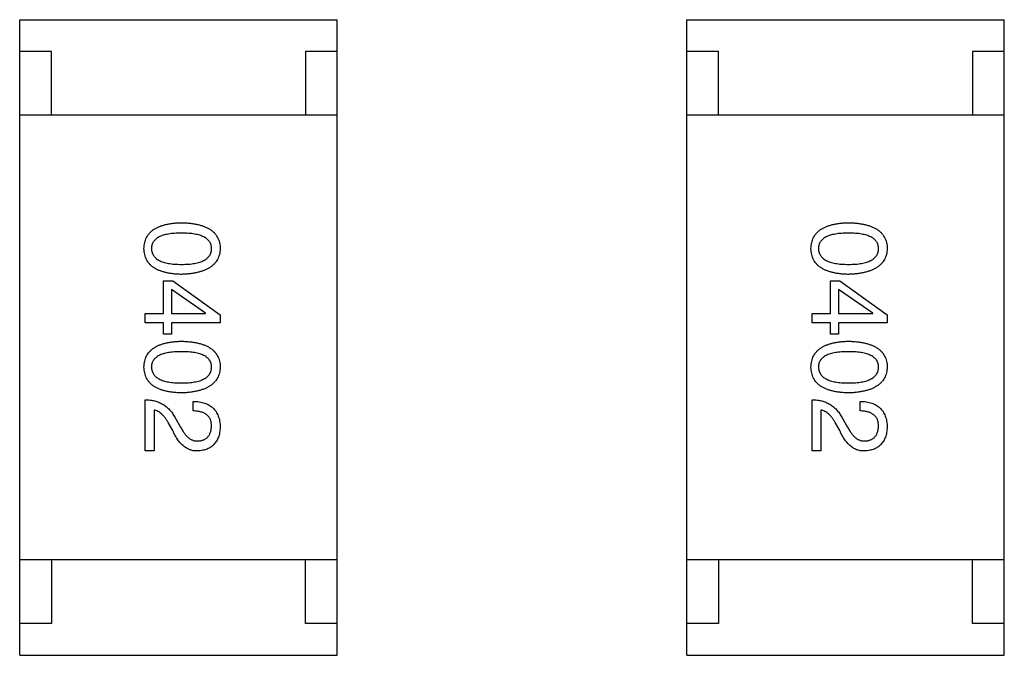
# Model space of a CAD drawing. Header units: millimetres. Extents: x 170 to 326, y 157 to 284.
# Tile 28 of 117: x 239.55 to 241.1, y 263.55 to 264.55. Entities that reach past the tile are written whole.
import ezdxf

# ---------------------------------------------------------------- set-up
doc = ezdxf.new("R2010")
doc.units = ezdxf.units.MM
doc.header["$LTSCALE"] = 30.734
doc.layers.get('0').update_dxf_attribs({"linetype": 'CONTINUOUS'})

msp = doc.modelspace()

# ---------------------------------------------------------------- linework, layer by layer
at = {"linetype": 'Continuous'}
for p, q in [((239.5484, 263.5512), (239.5484, 264.5512)), ((239.5484, 264.5512), (240.0484, 264.5512)), ((240.0484, 263.5512), (240.0484, 264.5512)), ((240.5984, 263.5512), (240.5984, 264.5512)), ((240.5984, 264.5512), (241.0984, 264.5512)), ((241.0984, 263.5512), (241.0984, 264.5512)), ((239.5984, 264.5012), (239.5484, 264.5012)), ((239.5984, 264.4012), (239.5984, 264.5012)), ((239.9984, 264.5012), (239.9984, 264.4012)), ((240.0484, 264.5012), (239.9984, 264.5012)), ((240.6484, 264.5012), (240.5984, 264.5012)), ((240.6484, 264.4012), (240.6484, 264.5012)), ((241.0484, 264.5012), (241.0484, 264.4012)), ((241.0984, 264.5012), (241.0484, 264.5012)), ((240.0484, 264.4012), (239.5484, 264.4012)), ((241.0984, 264.4012), (240.5984, 264.4012)), ((239.7749, 264.0888), (239.7749, 264.1406)), ((239.7749, 264.1406), (239.7894, 264.1406)), ((239.7894, 264.1406), (239.8641, 264.0868)), ((240.8249, 264.0888), (240.8249, 264.1406)), ((240.8249, 264.1406), (240.8393, 264.1406)), ((240.8393, 264.1406), (240.9141, 264.0868)), ((239.7874, 264.1268), (239.7874, 264.0888)), ((239.8412, 264.0894), (239.7874, 264.1268)), ((240.8374, 264.1268), (240.8374, 264.0888)), ((240.8912, 264.0894), (240.8374, 264.1268)), ((239.7461, 264.0743), (239.7461, 264.0888)), ((239.7461, 264.0888), (239.7749, 264.0888)), ((239.7874, 264.0888), (239.8412, 264.0888)), ((239.8412, 264.0888), (239.8412, 264.0894)), ((240.7961, 264.0743), (240.7961, 264.0888)), ((240.7961, 264.0888), (240.8249, 264.0888)), ((240.8374, 264.0888), (240.8912, 264.0888)), ((240.8912, 264.0888), (240.8912, 264.0894)), ((239.7749, 264.0743), (239.7461, 264.0743)), ((239.7749, 264.0566), (239.7749, 264.0743)), ((239.7874, 264.0743), (239.7874, 264.0566)), ((239.8641, 264.0743), (239.7874, 264.0743)), ((239.8641, 264.0868), (239.8641, 264.0743)), ((240.8249, 264.0743), (240.7961, 264.0743)), ((240.8249, 264.0566), (240.8249, 264.0743)), ((240.8374, 264.0743), (240.8374, 264.0566)), ((240.9141, 264.0743), (240.8374, 264.0743)), ((240.9141, 264.0868), (240.9141, 264.0743)), ((239.7874, 264.0566), (239.7749, 264.0566)), ((240.8374, 264.0566), (240.8249, 264.0566)), ((239.7461, 263.8727), (239.7461, 263.9534)), ((239.8215, 263.9357), (239.8215, 263.9508)), ((240.7961, 263.8727), (240.7961, 263.9534)), ((240.8715, 263.9357), (240.8715, 263.9508)), ((239.7599, 263.937), (239.7599, 263.8727)), ((240.8098, 263.937), (240.8098, 263.8727)), ((239.7894, 263.9049), (239.7821, 263.9173)), ((239.7926, 263.9258), (239.8018, 263.9101)), ((240.8393, 263.9049), (240.8321, 263.9173)), ((240.8426, 263.9258), (240.8518, 263.9101)), ((239.7599, 263.8727), (239.7461, 263.8727)), ((240.8098, 263.8727), (240.7961, 263.8727)), ((240.0484, 263.7012), (239.5484, 263.7012)), ((239.5984, 263.7012), (239.5984, 263.6012)), ((239.9984, 263.6012), (239.9984, 263.7012)), ((241.0984, 263.7012), (240.5984, 263.7012)), ((240.6484, 263.7012), (240.6484, 263.6012)), ((241.0484, 263.6012), (241.0484, 263.7012)), ((239.5984, 263.6012), (239.5484, 263.6012)), ((240.0484, 263.6012), (239.9984, 263.6012)), ((240.6484, 263.6012), (240.5984, 263.6012)), ((241.0984, 263.6012), (241.0484, 263.6012)), ((239.5484, 263.5512), (240.0484, 263.5512)), ((240.5984, 263.5512), (241.0984, 263.5512))]:
    msp.add_line(p, q, dxfattribs=at)
for points, knots in [([(239.7441, 264.1912), (239.7442, 264.1928), (239.7443, 264.1959), (239.7451, 264.2004), (239.7463, 264.2046), (239.748, 264.2085), (239.7501, 264.2121), (239.7527, 264.2154), (239.7557, 264.2185), (239.7592, 264.2211), (239.7631, 264.2235), (239.7675, 264.2256), (239.7724, 264.2274), (239.7777, 264.2289), (239.7834, 264.2301), (239.7896, 264.231), (239.7962, 264.2316), (239.8008, 264.2318), (239.8031, 264.2319)], [0, 0, 0, 0, 0.059135, 0.115606, 0.169241, 0.221578, 0.273261, 0.324749, 0.377329, 0.431642, 0.488541, 0.548597, 0.612232, 0.680174, 0.752504, 0.829777, 0.912307, 1, 1, 1, 1]), ([(239.8031, 264.2319), (239.8056, 264.2318), (239.8103, 264.2316), (239.8171, 264.231), (239.8235, 264.2301), (239.8295, 264.2289), (239.8349, 264.2274), (239.8399, 264.2256), (239.8445, 264.2235), (239.8485, 264.2211), (239.8521, 264.2185), (239.8553, 264.2155), (239.8579, 264.2121), (239.8602, 264.2085), (239.8618, 264.2046), (239.8631, 264.2004), (239.8639, 264.1959), (239.864, 264.1928), (239.8641, 264.1912)], [0, 0, 0, 0, 0.088823, 0.172287, 0.250296, 0.323438, 0.392244, 0.456221, 0.516635, 0.573871, 0.628, 0.680335, 0.731489, 0.782557, 0.834044, 0.886738, 0.942089, 1, 1, 1, 1]), ([(240.7941, 264.1912), (240.7942, 264.1928), (240.7943, 264.1959), (240.7951, 264.2004), (240.7963, 264.2046), (240.7979, 264.2085), (240.8001, 264.2121), (240.8027, 264.2154), (240.8057, 264.2185), (240.8092, 264.2211), (240.8131, 264.2235), (240.8175, 264.2256), (240.8224, 264.2274), (240.8276, 264.2289), (240.8334, 264.2301), (240.8396, 264.231), (240.8462, 264.2316), (240.8508, 264.2318), (240.8531, 264.2319)], [0, 0, 0, 0, 0.059135, 0.115606, 0.169241, 0.221578, 0.273261, 0.324749, 0.377329, 0.431642, 0.488541, 0.548597, 0.612232, 0.680174, 0.752504, 0.829777, 0.912307, 1, 1, 1, 1]), ([(240.8531, 264.2319), (240.8556, 264.2318), (240.8603, 264.2316), (240.8671, 264.231), (240.8735, 264.2301), (240.8794, 264.2289), (240.8849, 264.2274), (240.8899, 264.2256), (240.8944, 264.2235), (240.8985, 264.2211), (240.9021, 264.2185), (240.9053, 264.2155), (240.9079, 264.2121), (240.9101, 264.2085), (240.9118, 264.2046), (240.9131, 264.2004), (240.9139, 264.1959), (240.914, 264.1928), (240.9141, 264.1912)], [0, 0, 0, 0, 0.088823, 0.172287, 0.250296, 0.323438, 0.392244, 0.456221, 0.516635, 0.573871, 0.628, 0.680335, 0.731489, 0.782557, 0.834044, 0.886738, 0.942089, 1, 1, 1, 1]), ([(239.8031, 264.2155), (239.8012, 264.2154), (239.7975, 264.2154), (239.7922, 264.2151), (239.7872, 264.2147), (239.7826, 264.214), (239.7783, 264.2131), (239.7744, 264.2122), (239.7709, 264.2109), (239.7678, 264.2095), (239.765, 264.2079), (239.7625, 264.2061), (239.7605, 264.2041), (239.7588, 264.2019), (239.7575, 264.1995), (239.7566, 264.1969), (239.756, 264.1941), (239.756, 264.1922), (239.7559, 264.1912)], [0, 0, 0, 0, 0.096457, 0.187288, 0.27178, 0.350132, 0.423455, 0.491343, 0.554037, 0.612253, 0.666313, 0.717038, 0.764921, 0.811214, 0.856775, 0.902988, 0.950234, 1, 1, 1, 1]), ([(239.8503, 264.1912), (239.8503, 264.1922), (239.8502, 264.1941), (239.8497, 264.1969), (239.8488, 264.1995), (239.8475, 264.2019), (239.8458, 264.2041), (239.8437, 264.2061), (239.8413, 264.2079), (239.8385, 264.2095), (239.8353, 264.2109), (239.8318, 264.2122), (239.8279, 264.2131), (239.8237, 264.214), (239.8191, 264.2147), (239.8141, 264.2151), (239.8087, 264.2154), (239.805, 264.2154), (239.8031, 264.2155)], [0, 0, 0, 0, 0.049764, 0.097007, 0.143217, 0.188577, 0.235116, 0.282997, 0.333719, 0.387776, 0.445989, 0.508679, 0.576563, 0.649481, 0.728235, 0.812722, 0.903548, 1, 1, 1, 1]), ([(240.8531, 264.2155), (240.8512, 264.2154), (240.8475, 264.2154), (240.8422, 264.2151), (240.8372, 264.2147), (240.8326, 264.214), (240.8283, 264.2131), (240.8244, 264.2122), (240.8209, 264.2109), (240.8178, 264.2095), (240.815, 264.2079), (240.8125, 264.2061), (240.8105, 264.2041), (240.8088, 264.2019), (240.8075, 264.1995), (240.8066, 264.1969), (240.806, 264.1941), (240.8059, 264.1922), (240.8059, 264.1912)], [0, 0, 0, 0, 0.096457, 0.187288, 0.27178, 0.350132, 0.423455, 0.491343, 0.554037, 0.612253, 0.666313, 0.717038, 0.764921, 0.811214, 0.856775, 0.902988, 0.950234, 1, 1, 1, 1]), ([(240.9003, 264.1912), (240.9003, 264.1922), (240.9002, 264.1941), (240.8997, 264.1969), (240.8988, 264.1995), (240.8974, 264.2019), (240.8957, 264.2041), (240.8937, 264.2061), (240.8913, 264.2079), (240.8885, 264.2095), (240.8853, 264.2109), (240.8818, 264.2122), (240.8779, 264.2131), (240.8737, 264.214), (240.8691, 264.2147), (240.8641, 264.2151), (240.8587, 264.2154), (240.855, 264.2154), (240.8531, 264.2155)], [0, 0, 0, 0, 0.049764, 0.097007, 0.143217, 0.188577, 0.235116, 0.282997, 0.333719, 0.387776, 0.445989, 0.508679, 0.576563, 0.649481, 0.728235, 0.812722, 0.903548, 1, 1, 1, 1]), ([(239.8031, 264.1505), (239.8008, 264.1506), (239.7962, 264.1508), (239.7896, 264.1514), (239.7834, 264.1523), (239.7777, 264.1535), (239.7724, 264.155), (239.7675, 264.1568), (239.7631, 264.1589), (239.7592, 264.1612), (239.7557, 264.1639), (239.7527, 264.167), (239.7501, 264.1703), (239.748, 264.1739), (239.7463, 264.1778), (239.7451, 264.182), (239.7443, 264.1865), (239.7442, 264.1896), (239.7441, 264.1912)], [0, 0, 0, 0, 0.08769, 0.170218, 0.24749, 0.319818, 0.387758, 0.451391, 0.511445, 0.568185, 0.622681, 0.67526, 0.726746, 0.778428, 0.830764, 0.884397, 0.940866, 1, 1, 1, 1]), ([(239.7559, 264.1912), (239.756, 264.1902), (239.7561, 264.1882), (239.7567, 264.1854), (239.7577, 264.1827), (239.7591, 264.1803), (239.7608, 264.178), (239.7629, 264.1759), (239.7653, 264.1741), (239.7681, 264.1724), (239.7712, 264.171), (239.7747, 264.1697), (239.7786, 264.1686), (239.7828, 264.1678), (239.7874, 264.1671), (239.7923, 264.1666), (239.7976, 264.1663), (239.8013, 264.1663), (239.8031, 264.1663)], [0, 0, 0, 0, 0.050879, 0.099377, 0.146973, 0.193618, 0.240619, 0.289461, 0.34047, 0.395283, 0.453059, 0.515633, 0.582666, 0.655287, 0.732971, 0.815933, 0.905166, 1, 1, 1, 1]), ([(239.8031, 264.1663), (239.805, 264.1663), (239.8087, 264.1663), (239.8141, 264.1666), (239.8191, 264.1671), (239.8237, 264.1678), (239.8279, 264.1686), (239.8318, 264.1697), (239.8353, 264.171), (239.8385, 264.1724), (239.8413, 264.1741), (239.8437, 264.1759), (239.8458, 264.178), (239.8475, 264.1802), (239.8488, 264.1827), (239.8497, 264.1854), (239.8502, 264.1882), (239.8503, 264.1902), (239.8503, 264.1912)], [0, 0, 0, 0, 0.095719, 0.185854, 0.269738, 0.347952, 0.420315, 0.487894, 0.550245, 0.608186, 0.662454, 0.713283, 0.761375, 0.808209, 0.854301, 0.901312, 0.949396, 1, 1, 1, 1]), ([(239.8641, 264.1912), (239.864, 264.1896), (239.8638, 264.1866), (239.863, 264.1821), (239.8617, 264.178), (239.8599, 264.1741), (239.8577, 264.1705), (239.855, 264.1673), (239.8518, 264.1643), (239.8482, 264.1616), (239.8441, 264.1592), (239.8396, 264.1571), (239.8346, 264.1553), (239.8292, 264.1537), (239.8233, 264.1525), (239.817, 264.1515), (239.8102, 264.1509), (239.8055, 264.1507), (239.8031, 264.1505)], [0, 0, 0, 0, 0.057415, 0.112361, 0.16496, 0.216437, 0.267441, 0.318839, 0.371478, 0.426325, 0.483626, 0.544235, 0.608673, 0.677374, 0.750405, 0.828394, 0.911525, 1, 1, 1, 1]), ([(240.8531, 264.1505), (240.8508, 264.1506), (240.8462, 264.1508), (240.8396, 264.1514), (240.8334, 264.1523), (240.8276, 264.1535), (240.8224, 264.155), (240.8175, 264.1568), (240.8131, 264.1589), (240.8092, 264.1612), (240.8057, 264.1639), (240.8026, 264.167), (240.8001, 264.1703), (240.7979, 264.1739), (240.7963, 264.1778), (240.7951, 264.182), (240.7943, 264.1865), (240.7942, 264.1896), (240.7941, 264.1912)], [0, 0, 0, 0, 0.08769, 0.170218, 0.24749, 0.319818, 0.387758, 0.451391, 0.511445, 0.568185, 0.622681, 0.67526, 0.726746, 0.778428, 0.830764, 0.884397, 0.940866, 1, 1, 1, 1]), ([(240.8059, 264.1912), (240.806, 264.1902), (240.8061, 264.1882), (240.8067, 264.1854), (240.8077, 264.1827), (240.8091, 264.1803), (240.8108, 264.178), (240.8128, 264.1759), (240.8153, 264.1741), (240.8181, 264.1724), (240.8212, 264.171), (240.8247, 264.1697), (240.8286, 264.1686), (240.8328, 264.1678), (240.8374, 264.1671), (240.8423, 264.1666), (240.8476, 264.1663), (240.8512, 264.1663), (240.8531, 264.1663)], [0, 0, 0, 0, 0.050879, 0.099377, 0.146973, 0.193618, 0.240619, 0.289461, 0.34047, 0.395283, 0.453059, 0.515633, 0.582666, 0.655287, 0.732971, 0.815933, 0.905166, 1, 1, 1, 1]), ([(240.8531, 264.1663), (240.855, 264.1663), (240.8587, 264.1663), (240.8641, 264.1666), (240.8691, 264.1671), (240.8737, 264.1678), (240.8779, 264.1686), (240.8818, 264.1697), (240.8853, 264.171), (240.8885, 264.1724), (240.8913, 264.1741), (240.8937, 264.1759), (240.8957, 264.178), (240.8974, 264.1802), (240.8988, 264.1827), (240.8997, 264.1854), (240.9002, 264.1882), (240.9003, 264.1902), (240.9003, 264.1912)], [0, 0, 0, 0, 0.095719, 0.185854, 0.269738, 0.347952, 0.420315, 0.487894, 0.550245, 0.608186, 0.662454, 0.713283, 0.761375, 0.808209, 0.854301, 0.901312, 0.949396, 1, 1, 1, 1]), ([(240.9141, 264.1912), (240.914, 264.1896), (240.9138, 264.1866), (240.913, 264.1821), (240.9116, 264.178), (240.9099, 264.1741), (240.9077, 264.1705), (240.905, 264.1673), (240.9018, 264.1643), (240.8982, 264.1616), (240.8941, 264.1592), (240.8896, 264.1571), (240.8846, 264.1553), (240.8792, 264.1537), (240.8733, 264.1525), (240.867, 264.1515), (240.8602, 264.1509), (240.8555, 264.1507), (240.8531, 264.1505)], [0, 0, 0, 0, 0.057415, 0.112361, 0.16496, 0.216437, 0.267441, 0.318839, 0.371478, 0.426325, 0.483626, 0.544235, 0.608673, 0.677374, 0.750405, 0.828394, 0.911525, 1, 1, 1, 1]), ([(239.7441, 264.0047), (239.7442, 264.0063), (239.7443, 264.0094), (239.7451, 264.0139), (239.7463, 264.0181), (239.748, 264.022), (239.7501, 264.0256), (239.7527, 264.0289), (239.7557, 264.0319), (239.7592, 264.0346), (239.7631, 264.037), (239.7675, 264.0391), (239.7724, 264.0409), (239.7777, 264.0424), (239.7834, 264.0436), (239.7896, 264.0445), (239.7962, 264.0451), (239.8008, 264.0453), (239.8031, 264.0453)], [0, 0, 0, 0, 0.059135, 0.115606, 0.169241, 0.221578, 0.273261, 0.324749, 0.377329, 0.431642, 0.488541, 0.548597, 0.612232, 0.680174, 0.752504, 0.829777, 0.912307, 1, 1, 1, 1]), ([(239.8031, 264.0453), (239.8056, 264.0453), (239.8103, 264.0451), (239.8171, 264.0445), (239.8235, 264.0436), (239.8295, 264.0424), (239.8349, 264.0409), (239.8399, 264.0391), (239.8445, 264.037), (239.8485, 264.0346), (239.8521, 264.0319), (239.8553, 264.0289), (239.8579, 264.0256), (239.8602, 264.022), (239.8618, 264.0181), (239.8631, 264.0139), (239.8639, 264.0094), (239.864, 264.0063), (239.8641, 264.0047)], [0, 0, 0, 0, 0.088823, 0.172287, 0.250296, 0.323438, 0.392244, 0.456221, 0.516635, 0.573871, 0.628, 0.680335, 0.731489, 0.782557, 0.834044, 0.886738, 0.942089, 1, 1, 1, 1]), ([(240.7941, 264.0047), (240.7942, 264.0063), (240.7943, 264.0094), (240.7951, 264.0139), (240.7963, 264.0181), (240.7979, 264.022), (240.8001, 264.0256), (240.8027, 264.0289), (240.8057, 264.0319), (240.8092, 264.0346), (240.8131, 264.037), (240.8175, 264.0391), (240.8224, 264.0409), (240.8276, 264.0424), (240.8334, 264.0436), (240.8396, 264.0445), (240.8462, 264.0451), (240.8508, 264.0453), (240.8531, 264.0453)], [0, 0, 0, 0, 0.059135, 0.115606, 0.169241, 0.221578, 0.273261, 0.324749, 0.377329, 0.431642, 0.488541, 0.548597, 0.612232, 0.680174, 0.752504, 0.829777, 0.912307, 1, 1, 1, 1]), ([(240.8531, 264.0453), (240.8556, 264.0453), (240.8603, 264.0451), (240.8671, 264.0445), (240.8735, 264.0436), (240.8794, 264.0424), (240.8849, 264.0409), (240.8899, 264.0391), (240.8944, 264.037), (240.8985, 264.0346), (240.9021, 264.0319), (240.9053, 264.0289), (240.9079, 264.0256), (240.9101, 264.022), (240.9118, 264.0181), (240.9131, 264.0139), (240.9139, 264.0094), (240.914, 264.0063), (240.9141, 264.0047)], [0, 0, 0, 0, 0.088823, 0.172287, 0.250296, 0.323438, 0.392244, 0.456221, 0.516635, 0.573871, 0.628, 0.680335, 0.731489, 0.782557, 0.834044, 0.886738, 0.942089, 1, 1, 1, 1]), ([(239.8031, 264.0289), (239.8012, 264.0289), (239.7975, 264.0289), (239.7922, 264.0286), (239.7872, 264.0281), (239.7826, 264.0275), (239.7783, 264.0266), (239.7744, 264.0256), (239.7709, 264.0244), (239.7678, 264.023), (239.765, 264.0214), (239.7625, 264.0196), (239.7605, 264.0175), (239.7588, 264.0153), (239.7575, 264.013), (239.7566, 264.0104), (239.756, 264.0076), (239.756, 264.0057), (239.7559, 264.0047)], [0, 0, 0, 0, 0.096457, 0.187288, 0.27178, 0.350132, 0.423455, 0.491343, 0.554037, 0.612253, 0.666313, 0.717038, 0.764921, 0.811214, 0.856775, 0.902988, 0.950234, 1, 1, 1, 1]), ([(239.8503, 264.0047), (239.8503, 264.0057), (239.8502, 264.0076), (239.8497, 264.0104), (239.8488, 264.013), (239.8475, 264.0154), (239.8458, 264.0175), (239.8437, 264.0196), (239.8413, 264.0214), (239.8385, 264.023), (239.8353, 264.0244), (239.8318, 264.0256), (239.8279, 264.0266), (239.8237, 264.0275), (239.8191, 264.0281), (239.8141, 264.0286), (239.8087, 264.0289), (239.805, 264.0289), (239.8031, 264.0289)], [0, 0, 0, 0, 0.049764, 0.097007, 0.143217, 0.188577, 0.235116, 0.282997, 0.333719, 0.387776, 0.445989, 0.508679, 0.576563, 0.649481, 0.728235, 0.812722, 0.903548, 1, 1, 1, 1]), ([(240.8531, 264.0289), (240.8512, 264.0289), (240.8475, 264.0289), (240.8422, 264.0286), (240.8372, 264.0281), (240.8326, 264.0275), (240.8283, 264.0266), (240.8244, 264.0256), (240.8209, 264.0244), (240.8178, 264.023), (240.815, 264.0214), (240.8125, 264.0196), (240.8105, 264.0175), (240.8088, 264.0153), (240.8075, 264.013), (240.8066, 264.0104), (240.806, 264.0076), (240.8059, 264.0057), (240.8059, 264.0047)], [0, 0, 0, 0, 0.096457, 0.187288, 0.27178, 0.350132, 0.423455, 0.491343, 0.554037, 0.612253, 0.666313, 0.717038, 0.764921, 0.811214, 0.856775, 0.902988, 0.950234, 1, 1, 1, 1]), ([(240.9003, 264.0047), (240.9003, 264.0057), (240.9002, 264.0076), (240.8997, 264.0104), (240.8988, 264.013), (240.8974, 264.0154), (240.8957, 264.0175), (240.8937, 264.0196), (240.8913, 264.0214), (240.8885, 264.023), (240.8853, 264.0244), (240.8818, 264.0256), (240.8779, 264.0266), (240.8737, 264.0275), (240.8691, 264.0281), (240.8641, 264.0286), (240.8587, 264.0289), (240.855, 264.0289), (240.8531, 264.0289)], [0, 0, 0, 0, 0.049764, 0.097007, 0.143217, 0.188577, 0.235116, 0.282997, 0.333719, 0.387776, 0.445989, 0.508679, 0.576563, 0.649481, 0.728235, 0.812722, 0.903548, 1, 1, 1, 1]), ([(239.8031, 263.964), (239.8008, 263.9641), (239.7962, 263.9643), (239.7896, 263.9649), (239.7834, 263.9658), (239.7777, 263.967), (239.7724, 263.9685), (239.7675, 263.9703), (239.7631, 263.9723), (239.7592, 263.9747), (239.7557, 263.9774), (239.7527, 263.9804), (239.7501, 263.9837), (239.748, 263.9874), (239.7463, 263.9913), (239.7451, 263.9955), (239.7443, 264), (239.7442, 264.0031), (239.7441, 264.0047)], [0, 0, 0, 0, 0.08769, 0.170218, 0.24749, 0.319818, 0.387758, 0.451391, 0.511445, 0.568185, 0.622681, 0.67526, 0.726746, 0.778428, 0.830764, 0.884397, 0.940866, 1, 1, 1, 1]), ([(239.7559, 264.0047), (239.756, 264.0037), (239.7561, 264.0017), (239.7567, 263.9988), (239.7577, 263.9962), (239.7591, 263.9937), (239.7608, 263.9915), (239.7629, 263.9894), (239.7653, 263.9876), (239.7681, 263.9859), (239.7712, 263.9844), (239.7747, 263.9832), (239.7786, 263.9821), (239.7828, 263.9813), (239.7874, 263.9806), (239.7923, 263.9801), (239.7976, 263.9798), (239.8013, 263.9798), (239.8031, 263.9798)], [0, 0, 0, 0, 0.050879, 0.099377, 0.146973, 0.193618, 0.240619, 0.289461, 0.34047, 0.395283, 0.453059, 0.515633, 0.582666, 0.655287, 0.732971, 0.815933, 0.905166, 1, 1, 1, 1]), ([(239.8031, 263.9798), (239.805, 263.9798), (239.8087, 263.9798), (239.8141, 263.9801), (239.8191, 263.9806), (239.8237, 263.9813), (239.8279, 263.9821), (239.8318, 263.9832), (239.8353, 263.9844), (239.8385, 263.9859), (239.8413, 263.9876), (239.8437, 263.9894), (239.8458, 263.9915), (239.8475, 263.9937), (239.8488, 263.9962), (239.8497, 263.9989), (239.8502, 264.0017), (239.8503, 264.0037), (239.8503, 264.0047)], [0, 0, 0, 0, 0.095719, 0.185854, 0.269738, 0.347952, 0.420315, 0.487894, 0.550245, 0.608186, 0.662454, 0.713283, 0.761375, 0.808209, 0.854301, 0.901312, 0.949396, 1, 1, 1, 1]), ([(239.8641, 264.0047), (239.864, 264.0031), (239.8638, 264), (239.863, 263.9956), (239.8617, 263.9915), (239.8599, 263.9876), (239.8577, 263.984), (239.855, 263.9807), (239.8518, 263.9778), (239.8482, 263.9751), (239.8441, 263.9727), (239.8396, 263.9705), (239.8346, 263.9687), (239.8292, 263.9672), (239.8233, 263.966), (239.817, 263.965), (239.8102, 263.9643), (239.8055, 263.9641), (239.8031, 263.964)], [0, 0, 0, 0, 0.057415, 0.112361, 0.16496, 0.216437, 0.267441, 0.318839, 0.371478, 0.426325, 0.483626, 0.544235, 0.608673, 0.677374, 0.750405, 0.828394, 0.911525, 1, 1, 1, 1]), ([(240.8531, 263.964), (240.8508, 263.9641), (240.8462, 263.9643), (240.8396, 263.9649), (240.8334, 263.9658), (240.8276, 263.967), (240.8224, 263.9685), (240.8175, 263.9703), (240.8131, 263.9723), (240.8092, 263.9747), (240.8057, 263.9774), (240.8026, 263.9804), (240.8001, 263.9837), (240.7979, 263.9874), (240.7963, 263.9913), (240.7951, 263.9955), (240.7943, 264), (240.7942, 264.0031), (240.7941, 264.0047)], [0, 0, 0, 0, 0.08769, 0.170218, 0.24749, 0.319818, 0.387758, 0.451391, 0.511445, 0.568185, 0.622681, 0.67526, 0.726746, 0.778428, 0.830764, 0.884397, 0.940866, 1, 1, 1, 1]), ([(240.8059, 264.0047), (240.806, 264.0037), (240.8061, 264.0017), (240.8067, 263.9988), (240.8077, 263.9962), (240.8091, 263.9937), (240.8108, 263.9915), (240.8128, 263.9894), (240.8153, 263.9876), (240.8181, 263.9859), (240.8212, 263.9844), (240.8247, 263.9832), (240.8286, 263.9821), (240.8328, 263.9813), (240.8374, 263.9806), (240.8423, 263.9801), (240.8476, 263.9798), (240.8512, 263.9798), (240.8531, 263.9798)], [0, 0, 0, 0, 0.050879, 0.099377, 0.146973, 0.193618, 0.240619, 0.289461, 0.34047, 0.395283, 0.453059, 0.515633, 0.582666, 0.655287, 0.732971, 0.815933, 0.905166, 1, 1, 1, 1]), ([(240.8531, 263.9798), (240.855, 263.9798), (240.8587, 263.9798), (240.8641, 263.9801), (240.8691, 263.9806), (240.8737, 263.9813), (240.8779, 263.9821), (240.8818, 263.9832), (240.8853, 263.9844), (240.8885, 263.9859), (240.8913, 263.9876), (240.8937, 263.9894), (240.8957, 263.9915), (240.8974, 263.9937), (240.8988, 263.9962), (240.8997, 263.9989), (240.9002, 264.0017), (240.9003, 264.0037), (240.9003, 264.0047)], [0, 0, 0, 0, 0.095719, 0.185854, 0.269738, 0.347952, 0.420315, 0.487894, 0.550245, 0.608186, 0.662454, 0.713283, 0.761375, 0.808209, 0.854301, 0.901312, 0.949396, 1, 1, 1, 1]), ([(240.9141, 264.0047), (240.914, 264.0031), (240.9138, 264), (240.913, 263.9956), (240.9116, 263.9915), (240.9099, 263.9876), (240.9077, 263.984), (240.905, 263.9807), (240.9018, 263.9778), (240.8982, 263.9751), (240.8941, 263.9727), (240.8896, 263.9705), (240.8846, 263.9687), (240.8792, 263.9672), (240.8733, 263.966), (240.867, 263.965), (240.8602, 263.9643), (240.8555, 263.9641), (240.8531, 263.964)], [0, 0, 0, 0, 0.057415, 0.112361, 0.16496, 0.216437, 0.267441, 0.318839, 0.371478, 0.426325, 0.483626, 0.544235, 0.608673, 0.677374, 0.750405, 0.828394, 0.911525, 1, 1, 1, 1]), ([(239.7461, 263.9534), (239.7474, 263.9533), (239.75, 263.9532), (239.7538, 263.9528), (239.7575, 263.9523), (239.761, 263.9515), (239.7644, 263.9505), (239.7677, 263.9493), (239.7708, 263.9478), (239.7738, 263.9462), (239.7767, 263.9444), (239.7794, 263.9423), (239.7819, 263.9401), (239.7844, 263.9376), (239.7867, 263.935), (239.7888, 263.9321), (239.7908, 263.9291), (239.792, 263.9269), (239.7926, 263.9258)], [0, 0, 0, 0, 0.069512, 0.136307, 0.201431, 0.265186, 0.327322, 0.388242, 0.448098, 0.507757, 0.566952, 0.626243, 0.686026, 0.745963, 0.807549, 0.869906, 0.934172, 1, 1, 1, 1]), ([(239.8215, 263.9508), (239.8232, 263.9507), (239.8264, 263.9506), (239.8311, 263.9501), (239.8355, 263.9492), (239.8396, 263.9481), (239.8434, 263.9466), (239.8469, 263.9448), (239.85, 263.9427), (239.8528, 263.9403), (239.8554, 263.9376), (239.8576, 263.9346), (239.8595, 263.9312), (239.861, 263.9276), (239.8623, 263.9237), (239.8632, 263.9194), (239.8639, 263.9149), (239.864, 263.9117), (239.8641, 263.9101)], [0, 0, 0, 0, 0.074935, 0.145873, 0.212498, 0.27598, 0.33603, 0.394042, 0.450372, 0.505546, 0.560812, 0.616481, 0.673265, 0.732328, 0.7938, 0.858943, 0.92718, 1, 1, 1, 1]), ([(240.7961, 263.9534), (240.7974, 263.9533), (240.8, 263.9532), (240.8038, 263.9528), (240.8075, 263.9523), (240.811, 263.9515), (240.8144, 263.9505), (240.8177, 263.9493), (240.8208, 263.9478), (240.8238, 263.9462), (240.8267, 263.9444), (240.8293, 263.9423), (240.8319, 263.9401), (240.8343, 263.9376), (240.8366, 263.935), (240.8388, 263.9321), (240.8408, 263.9291), (240.842, 263.9269), (240.8426, 263.9258)], [0, 0, 0, 0, 0.069512, 0.136307, 0.201431, 0.265186, 0.327322, 0.388242, 0.448098, 0.507757, 0.566952, 0.626243, 0.686026, 0.745963, 0.807549, 0.869906, 0.934172, 1, 1, 1, 1]), ([(240.8715, 263.9508), (240.8731, 263.9507), (240.8764, 263.9506), (240.8811, 263.9501), (240.8855, 263.9492), (240.8896, 263.9481), (240.8934, 263.9466), (240.8968, 263.9448), (240.9, 263.9427), (240.9028, 263.9403), (240.9054, 263.9376), (240.9076, 263.9346), (240.9094, 263.9312), (240.911, 263.9276), (240.9123, 263.9237), (240.9132, 263.9194), (240.9139, 263.9149), (240.914, 263.9117), (240.9141, 263.9101)], [0, 0, 0, 0, 0.074935, 0.145873, 0.212498, 0.27598, 0.33603, 0.394042, 0.450372, 0.505546, 0.560812, 0.616481, 0.673265, 0.732328, 0.7938, 0.858943, 0.92718, 1, 1, 1, 1]), ([(239.7821, 263.9173), (239.7813, 263.9187), (239.7798, 263.9214), (239.7772, 263.9251), (239.7745, 263.9284), (239.7718, 263.9311), (239.7689, 263.9333), (239.766, 263.9351), (239.763, 263.9364), (239.7609, 263.9368), (239.7599, 263.937)], [0, 0, 0, 0, 0.158292, 0.304606, 0.440272, 0.565336, 0.681745, 0.791834, 0.896966, 1, 1, 1, 1]), ([(239.8503, 263.9121), (239.8503, 263.913), (239.8503, 263.9148), (239.8499, 263.9174), (239.8494, 263.9199), (239.8486, 263.9222), (239.8476, 263.9243), (239.8463, 263.9262), (239.8449, 263.9279), (239.8431, 263.9295), (239.8412, 263.9309), (239.8391, 263.9321), (239.8367, 263.9331), (239.8341, 263.934), (239.8312, 263.9347), (239.8282, 263.9352), (239.8249, 263.9356), (239.8227, 263.9356), (239.8215, 263.9357)], [0, 0, 0, 0, 0.065945, 0.127767, 0.186553, 0.242898, 0.297728, 0.351599, 0.404854, 0.459191, 0.515338, 0.573322, 0.634405, 0.698538, 0.767039, 0.84022, 0.917406, 1, 1, 1, 1]), ([(240.8321, 263.9173), (240.8313, 263.9187), (240.8298, 263.9214), (240.8272, 263.9251), (240.8245, 263.9284), (240.8218, 263.9311), (240.8189, 263.9333), (240.816, 263.9351), (240.813, 263.9364), (240.8109, 263.9368), (240.8098, 263.937)], [0, 0, 0, 0, 0.158292, 0.304606, 0.440272, 0.565336, 0.681745, 0.791834, 0.896966, 1, 1, 1, 1]), ([(240.9003, 263.9121), (240.9003, 263.913), (240.9003, 263.9148), (240.8999, 263.9174), (240.8994, 263.9199), (240.8986, 263.9222), (240.8976, 263.9243), (240.8963, 263.9262), (240.8948, 263.9279), (240.8931, 263.9295), (240.8912, 263.9309), (240.889, 263.9321), (240.8867, 263.9331), (240.8841, 263.934), (240.8812, 263.9347), (240.8782, 263.9352), (240.8749, 263.9356), (240.8726, 263.9356), (240.8715, 263.9357)], [0, 0, 0, 0, 0.065945, 0.127767, 0.186553, 0.242898, 0.297728, 0.351599, 0.404854, 0.459191, 0.515338, 0.573322, 0.634405, 0.698538, 0.767039, 0.84022, 0.917406, 1, 1, 1, 1]), ([(239.8287, 263.8727), (239.8277, 263.8727), (239.8257, 263.8727), (239.8228, 263.8729), (239.8199, 263.8734), (239.8171, 263.8742), (239.8144, 263.8753), (239.8118, 263.8766), (239.8092, 263.8782), (239.8067, 263.8801), (239.8043, 263.8823), (239.8019, 263.8847), (239.7996, 263.8874), (239.7974, 263.8903), (239.7953, 263.8936), (239.7932, 263.8971), (239.7912, 263.9009), (239.79, 263.9035), (239.7894, 263.9049)], [0, 0, 0, 0, 0.055083, 0.109453, 0.162685, 0.21614, 0.26961, 0.324284, 0.380202, 0.437433, 0.497084, 0.559152, 0.624288, 0.692446, 0.763862, 0.838743, 0.917269, 1, 1, 1, 1]), ([(239.8018, 263.9101), (239.8023, 263.9092), (239.8033, 263.9074), (239.8048, 263.9048), (239.8063, 263.9024), (239.8079, 263.9002), (239.8095, 263.8982), (239.8112, 263.8963), (239.8128, 263.8947), (239.8146, 263.8932), (239.8163, 263.8919), (239.8181, 263.8909), (239.8199, 263.89), (239.8217, 263.8893), (239.8236, 263.8888), (239.8255, 263.8885), (239.8274, 263.8884), (239.8287, 263.8884), (239.8294, 263.8885)], [0, 0, 0, 0, 0.084365, 0.165386, 0.24176, 0.314729, 0.38433, 0.449952, 0.513164, 0.5734, 0.630824, 0.68644, 0.740136, 0.792605, 0.844515, 0.896112, 0.947763, 1, 1, 1, 1]), ([(239.8641, 263.9101), (239.864, 263.9087), (239.8638, 263.9059), (239.8632, 263.9018), (239.8623, 263.8981), (239.8613, 263.8945), (239.8599, 263.8913), (239.8583, 263.8882), (239.8564, 263.8855), (239.8543, 263.883), (239.852, 263.8808), (239.8494, 263.8788), (239.8465, 263.8772), (239.8434, 263.8757), (239.8401, 263.8746), (239.8365, 263.8737), (239.8327, 263.8731), (239.8301, 263.8728), (239.8287, 263.8727)], [0, 0, 0, 0, 0.074847, 0.14558, 0.212628, 0.276599, 0.337792, 0.396608, 0.453638, 0.509854, 0.565589, 0.621545, 0.678777, 0.737222, 0.798388, 0.862259, 0.929312, 1, 1, 1, 1]), ([(239.8294, 263.8885), (239.8302, 263.8885), (239.8318, 263.8887), (239.8341, 263.8891), (239.8363, 263.8897), (239.8383, 263.8904), (239.8401, 263.8913), (239.8419, 263.8924), (239.8434, 263.8936), (239.8448, 263.895), (239.846, 263.8966), (239.8471, 263.8983), (239.848, 263.9002), (239.8488, 263.9023), (239.8494, 263.9045), (239.8499, 263.9069), (239.8502, 263.9094), (239.8503, 263.9112), (239.8503, 263.9121)], [0, 0, 0, 0, 0.069456, 0.136175, 0.198596, 0.258993, 0.316838, 0.37342, 0.428889, 0.48454, 0.540119, 0.597644, 0.65702, 0.718534, 0.783117, 0.851564, 0.923888, 1, 1, 1, 1]), ([(240.8787, 263.8727), (240.8777, 263.8727), (240.8757, 263.8727), (240.8728, 263.8729), (240.8699, 263.8734), (240.8671, 263.8742), (240.8644, 263.8753), (240.8617, 263.8766), (240.8592, 263.8782), (240.8567, 263.8801), (240.8542, 263.8823), (240.8519, 263.8847), (240.8496, 263.8874), (240.8474, 263.8903), (240.8453, 263.8936), (240.8432, 263.8971), (240.8412, 263.9009), (240.84, 263.9035), (240.8393, 263.9049)], [0, 0, 0, 0, 0.055083, 0.109453, 0.162685, 0.21614, 0.26961, 0.324284, 0.380202, 0.437433, 0.497084, 0.559152, 0.624288, 0.692446, 0.763862, 0.838743, 0.917269, 1, 1, 1, 1]), ([(240.8518, 263.9101), (240.8523, 263.9092), (240.8532, 263.9074), (240.8548, 263.9048), (240.8563, 263.9024), (240.8579, 263.9002), (240.8595, 263.8982), (240.8612, 263.8963), (240.8628, 263.8947), (240.8646, 263.8932), (240.8663, 263.8919), (240.8681, 263.8909), (240.8699, 263.89), (240.8717, 263.8893), (240.8736, 263.8888), (240.8755, 263.8885), (240.8774, 263.8884), (240.8787, 263.8884), (240.8793, 263.8885)], [0, 0, 0, 0, 0.084365, 0.165386, 0.24176, 0.314729, 0.38433, 0.449952, 0.513164, 0.5734, 0.630824, 0.68644, 0.740136, 0.792605, 0.844515, 0.896112, 0.947763, 1, 1, 1, 1]), ([(240.9141, 263.9101), (240.914, 263.9087), (240.9138, 263.9059), (240.9132, 263.9018), (240.9123, 263.8981), (240.9112, 263.8945), (240.9099, 263.8913), (240.9083, 263.8882), (240.9064, 263.8855), (240.9043, 263.883), (240.902, 263.8808), (240.8994, 263.8788), (240.8965, 263.8772), (240.8934, 263.8757), (240.8901, 263.8746), (240.8865, 263.8737), (240.8827, 263.8731), (240.88, 263.8728), (240.8787, 263.8727)], [0, 0, 0, 0, 0.074847, 0.14558, 0.212628, 0.276599, 0.337792, 0.396608, 0.453638, 0.509854, 0.565589, 0.621545, 0.678777, 0.737222, 0.798388, 0.862259, 0.929312, 1, 1, 1, 1]), ([(240.8793, 263.8885), (240.8802, 263.8885), (240.8818, 263.8887), (240.8841, 263.8891), (240.8863, 263.8897), (240.8883, 263.8904), (240.8901, 263.8913), (240.8918, 263.8924), (240.8934, 263.8936), (240.8948, 263.895), (240.896, 263.8966), (240.8971, 263.8983), (240.898, 263.9002), (240.8988, 263.9023), (240.8994, 263.9045), (240.8999, 263.9069), (240.9002, 263.9094), (240.9003, 263.9112), (240.9003, 263.9121)], [0, 0, 0, 0, 0.069456, 0.136175, 0.198596, 0.258993, 0.316838, 0.37342, 0.428889, 0.48454, 0.540119, 0.597644, 0.65702, 0.718534, 0.783117, 0.851564, 0.923888, 1, 1, 1, 1])]:
    msp.add_open_spline(points, degree=3, knots=knots, dxfattribs=at)

doc.saveas('drawing.dxf')
